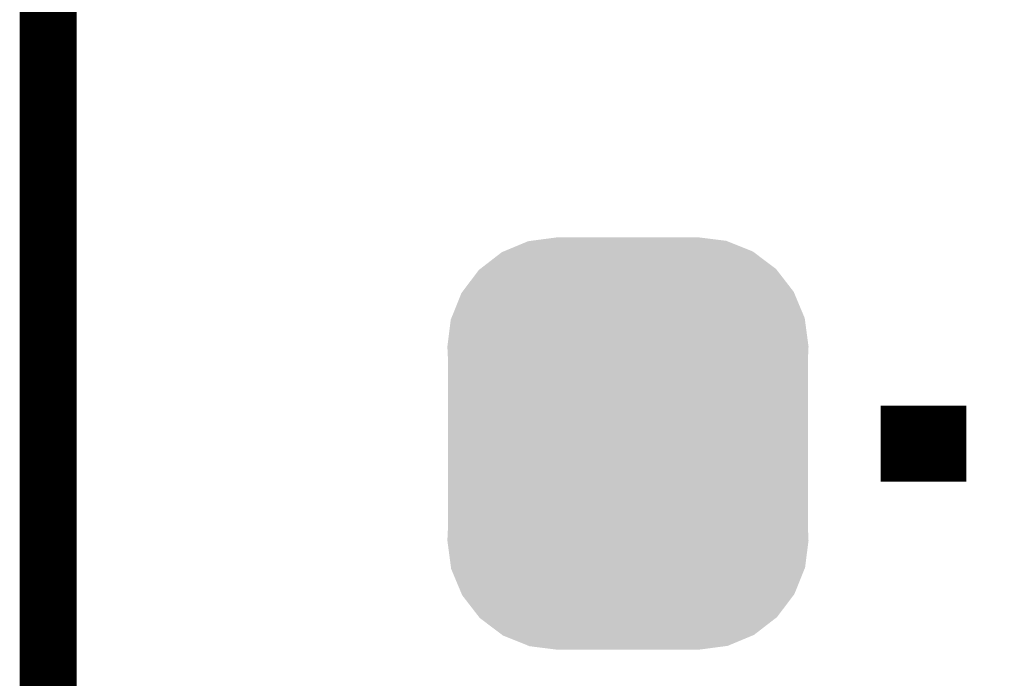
# Model space of a CAD drawing. Extents: x -0.05 to 0.95, y -0.15 to 2.1.
# Tile 21 of 38: x 0.11 to 0.22, y 1.38 to 1.45. Entities that reach past the tile are written whole.
import ezdxf

# ---------------------------------------------------------------- set-up
doc = ezdxf.new("R2010")
doc.units = 0
doc.layers.get('0').update_dxf_attribs({"linetype": 'CONTINUOUS'})
for name, color, linetype in [('PAC1811_CLICK_V100A_GKO', 5, 'CONTINUOUS'), ('PAC1811_CLICK_V100A_GTO', 14, 'CONTINUOUS'), ('PAC1811_CLICK_V100A_GTS', 12, 'CONTINUOUS')]:
    doc.layers.add(name, color=color, linetype=linetype)

# ---------------------------------------------------------------- blocks, each defined once
blk = doc.blocks.new('CUSTOM_86')
for points in [[(-0.01312, 0.02021), (-0.0105, 0.0213), (0.01316, 0.02021), (0.01045, 0.0213)], [(-0.0105, 0.0213), (-0.01022, 0.02134), (0.01045, 0.0213), (0.01036, 0.02134)], [(-0.01022, 0.02134), (-0.0075, 0.0217), (0.01036, 0.02134), (0.0075, 0.0217)], [(-0.01555, 0.01838), (-0.01329, 0.02013), (0.01558, 0.01838), (0.01326, 0.02013)], [(-0.01329, 0.02013), (-0.01312, 0.02021), (0.01326, 0.02013), (0.01316, 0.02021)], [(-0.01741, 0.01599), (-0.01568, 0.01828), (0.01743, 0.01599), (0.01566, 0.01828)], [(-0.01568, 0.01828), (-0.01555, 0.01838), (0.01566, 0.01828), (0.01558, 0.01838)], [(-0.01858, 0.0132), (-0.01751, 0.01586), (0.0186, 0.0132), (0.01749, 0.01586)], [(-0.01751, 0.01586), (-0.01741, 0.01599), (0.01749, 0.01586), (0.01743, 0.01599)], [(-0.019, 0.0102), (-0.01864, 0.01306), (0.019, 0.0102), (0.01862, 0.01306)], [(-0.01864, 0.01306), (-0.01858, 0.0132), (0.01862, 0.01306), (0.0186, 0.0132)], [(-0.01895, 0.00913), (-0.019, 0.0102), (0.01895, 0.00913), (0.019, 0.0102)], [(-0.01895, -0.00913), (-0.01895, 0.00913), (0.01895, -0.00913), (0.01895, 0.00913)], [(-0.019, -0.0102), (-0.01895, -0.00913), (0.019, -0.0102), (0.01895, -0.00913)], [(-0.01862, -0.01306), (-0.019, -0.0102), (0.01864, -0.01306), (0.019, -0.0102)], [(-0.0186, -0.0132), (-0.01862, -0.01306), (0.01858, -0.0132), (0.01864, -0.01306)], [(-0.01749, -0.01586), (-0.0186, -0.0132), (0.01751, -0.01586), (0.01858, -0.0132)], [(-0.01743, -0.01599), (-0.01749, -0.01586), (0.01741, -0.01599), (0.01751, -0.01586)], [(-0.01566, -0.01828), (-0.01743, -0.01599), (0.01568, -0.01828), (0.01741, -0.01599)], [(-0.01558, -0.01838), (-0.01566, -0.01828), (0.01555, -0.01838), (0.01568, -0.01828)], [(-0.01326, -0.02013), (-0.01558, -0.01838), (0.01329, -0.02013), (0.01555, -0.01838)], [(-0.01316, -0.02021), (-0.01326, -0.02013), (0.01312, -0.02021), (0.01329, -0.02013)], [(-0.01045, -0.0213), (-0.01316, -0.02021), (0.0105, -0.0213), (0.01312, -0.02021)], [(-0.01036, -0.02134), (-0.01045, -0.0213), (0.01022, -0.02134), (0.0105, -0.0213)], [(-0.0075, -0.0217), (-0.01036, -0.02134), (0.0075, -0.0217), (0.01022, -0.02134)]]:
    blk.add_solid(points)

msp = doc.modelspace()

# ---------------------------------------------------------------- linework, layer by layer
at = {"layer": 'PAC1811_CLICK_V100A_GKO', "const_width": 0.006}
msp.add_lwpolyline([(0.115, 1), (0.115, 2.055)], dxfattribs=at)
at = {"layer": 'PAC1811_CLICK_V100A_GTO', "const_width": 0.008}
msp.add_lwpolyline([(0.2026, 1.408), (0.2116, 1.408)], dxfattribs=at)

# ---------------------------------------------------------------- block references
at = {"layer": 'PAC1811_CLICK_V100A_GTS'}
msp.add_blockref('CUSTOM_86', (0.176, 1.408), dxfattribs=at)

doc.saveas('drawing.dxf')
